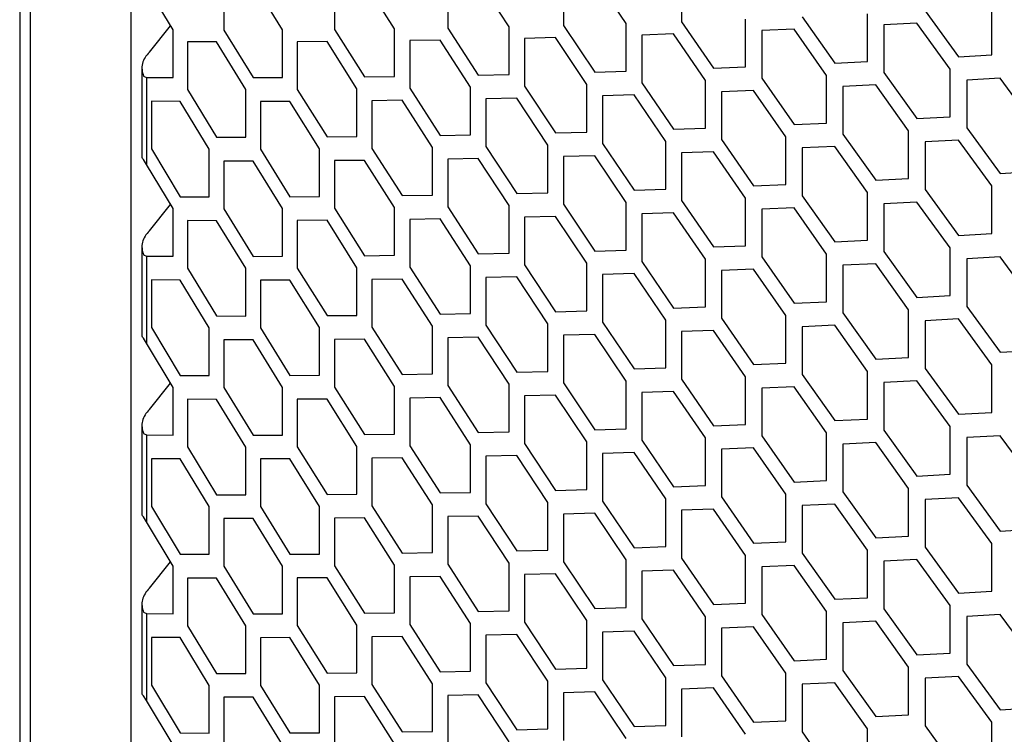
# Model space of a CAD drawing. Header units: millimetres. Extents: x 16448 to 19047, y 3049 to 4868.
# Tile 32 of 41: x 18289 to 18384, y 4257 to 4325. Entities that reach past the tile are written whole.
import ezdxf

# ---------------------------------------------------------------- set-up
doc = ezdxf.new("R2010")
doc.units = ezdxf.units.MM
doc.layers.add('1', color=7, linetype='Continuous')
doc.layers.add('5', color=251, linetype='Continuous')

msp = doc.modelspace()

# ---------------------------------------------------------------- linework, layer by layer
at = {"layer": '1'}
for p, q in [((18289.077, 4533.927), (18289.077, 3948.59)), ((18290.088, 4531.99), (18290.088, 3946.653)), ((18299.77, 4520.721), (18299.77, 3941.336))]:
    msp.add_line(p, q, dxfattribs=at)
at = {"layer": '5'}
for p, q in [((18352.739, 4329.799), (18352.739, 4325.216)), ((18308.708, 4329.006), (18308.708, 4324.424)), ((18314.356, 4324.434), (18311.523, 4329.007)), ((18319.355, 4329.048), (18319.355, 4324.466)), ((18325.132, 4324.53), (18322.235, 4329.077)), ((18330.244, 4329.193), (18330.244, 4324.61)), ((18336.15, 4324.73), (18333.188, 4329.249)), ((18341.373, 4329.442), (18341.373, 4324.86)), ((18347.405, 4325.036), (18344.381, 4329.527)), ((18303.824, 4324.439), (18301.266, 4328.691)), ((18376.169, 4326.259), (18379.362, 4321.85)), ((18382.571, 4322.031), (18382.571, 4326.614)), ((18347.405, 4320.454), (18347.405, 4325.036)), ((18352.739, 4325.216), (18355.809, 4320.747)), ((18358.896, 4320.869), (18358.896, 4325.451)), ((18364.338, 4325.682), (18367.471, 4321.243)), ((18370.619, 4321.394), (18370.619, 4325.976)), ((18375.373, 4325.072), (18372.2, 4324.909)), ((18378.562, 4320.661), (18375.373, 4325.072)), ((18301.548, 4322.308), (18303.583, 4324.839)), ((18303.824, 4319.856), (18303.824, 4324.439)), ((18308.708, 4324.424), (18311.523, 4319.843)), ((18314.356, 4319.851), (18314.356, 4324.434)), ((18319.355, 4324.466), (18322.235, 4319.912)), ((18325.132, 4319.948), (18325.132, 4324.53)), ((18330.244, 4324.61), (18333.188, 4320.084)), ((18336.15, 4320.148), (18336.15, 4324.73)), ((18341.373, 4324.86), (18344.381, 4320.362)), ((18363.558, 4324.502), (18360.446, 4324.369)), ((18360.446, 4324.369), (18360.446, 4319.787)), ((18366.686, 4320.061), (18363.558, 4324.502)), ((18372.2, 4324.909), (18372.2, 4320.327)), ((18305.214, 4323.287), (18305.214, 4318.704)), ((18308.007, 4323.279), (18305.214, 4323.287)), ((18310.818, 4318.696), (18308.007, 4323.279)), ((18318.637, 4323.314), (18315.779, 4323.295)), ((18315.779, 4323.295), (18315.779, 4318.713)), ((18321.513, 4318.759), (18318.637, 4323.314)), ((18329.51, 4323.452), (18326.587, 4323.405)), ((18326.587, 4323.405), (18326.587, 4318.823)), ((18332.45, 4318.924), (18329.51, 4323.452)), ((18340.624, 4323.694), (18337.637, 4323.619)), ((18337.637, 4323.619), (18337.637, 4319.037)), ((18343.627, 4319.195), (18340.624, 4323.694)), ((18351.974, 4324.043), (18348.924, 4323.94)), ((18348.924, 4323.94), (18348.924, 4319.357)), ((18355.04, 4319.573), (18351.974, 4324.043)), ((18367.471, 4321.243), (18370.619, 4321.394)), ((18379.362, 4321.85), (18382.571, 4322.031)), ((18300.837, 4320.754), (18300.837, 4312.218)), ((18344.381, 4320.362), (18347.405, 4320.454)), ((18355.809, 4320.747), (18358.896, 4320.869)), ((18372.2, 4320.327), (18375.373, 4315.907)), ((18378.562, 4316.078), (18378.562, 4320.661)), ((18300.993, 4320), (18301.266, 4319.873)), ((18301.266, 4319.873), (18301.266, 4311.507)), ((18301.266, 4319.873), (18303.824, 4319.856)), ((18311.523, 4319.843), (18314.356, 4319.851)), ((18322.235, 4319.912), (18325.132, 4319.948)), ((18333.188, 4320.084), (18336.15, 4320.148)), ((18348.924, 4319.357), (18351.974, 4314.879)), ((18355.04, 4314.99), (18355.04, 4319.573)), ((18360.446, 4319.787), (18363.558, 4315.337)), ((18366.686, 4315.478), (18366.686, 4320.061)), ((18383.376, 4319.787), (18380.163, 4319.604)), ((18380.163, 4319.604), (18380.163, 4315.021)), ((18386.606, 4315.396), (18383.376, 4319.787)), ((18305.214, 4318.704), (18308.007, 4314.114)), ((18310.818, 4314.114), (18310.818, 4318.696)), ((18315.779, 4318.713), (18318.637, 4314.15)), ((18321.513, 4314.176), (18321.513, 4318.759)), ((18326.587, 4318.823), (18329.51, 4314.287)), ((18332.45, 4314.342), (18332.45, 4318.924)), ((18337.637, 4319.037), (18340.624, 4314.53)), ((18343.627, 4314.612), (18343.627, 4319.195)), ((18359.671, 4318.609), (18356.58, 4318.486)), ((18356.58, 4318.486), (18356.58, 4313.903)), ((18362.778, 4314.158), (18359.671, 4318.609)), ((18371.409, 4319.141), (18368.256, 4318.989)), ((18368.256, 4318.989), (18368.256, 4314.406)), ((18374.578, 4314.72), (18371.409, 4319.141)), ((18301.747, 4317.578), (18301.747, 4312.996)), ((18304.518, 4317.562), (18301.747, 4317.578)), ((18307.307, 4312.97), (18304.518, 4317.562)), ((18315.067, 4317.563), (18312.23, 4317.553)), ((18312.23, 4317.553), (18312.23, 4312.971)), ((18317.921, 4312.999), (18315.067, 4317.563)), ((18325.859, 4317.667), (18322.957, 4317.629)), ((18322.957, 4317.629), (18322.957, 4313.047)), ((18328.778, 4313.129), (18325.859, 4317.667)), ((18336.893, 4317.874), (18333.927, 4317.808)), ((18333.927, 4317.808), (18333.927, 4313.226)), ((18339.875, 4313.365), (18336.893, 4317.874)), ((18348.164, 4318.187), (18345.135, 4318.093)), ((18345.135, 4318.093), (18345.135, 4313.511)), ((18351.21, 4313.707), (18348.164, 4318.187)), ((18375.373, 4315.907), (18378.562, 4316.078)), ((18351.974, 4314.879), (18355.04, 4314.99)), ((18363.558, 4315.337), (18366.686, 4315.478)), ((18374.578, 4310.138), (18374.578, 4314.72)), ((18380.163, 4315.021), (18383.376, 4310.622)), ((18308.007, 4314.114), (18310.818, 4314.114)), ((18318.637, 4314.15), (18321.513, 4314.176)), ((18329.51, 4314.287), (18332.45, 4314.342)), ((18340.624, 4314.53), (18343.627, 4314.612)), ((18351.21, 4309.124), (18351.21, 4313.707)), ((18356.58, 4313.903), (18359.671, 4309.444)), ((18362.778, 4309.575), (18362.778, 4314.158)), ((18368.256, 4314.406), (18371.409, 4309.977)), ((18379.362, 4313.831), (18376.169, 4313.658)), ((18382.571, 4309.43), (18379.362, 4313.831)), ((18301.747, 4312.996), (18304.518, 4308.397)), ((18307.307, 4308.388), (18307.307, 4312.97)), ((18312.23, 4312.971), (18315.067, 4308.399)), ((18317.921, 4308.416), (18317.921, 4312.999)), ((18322.957, 4313.047), (18325.859, 4308.502)), ((18328.778, 4308.547), (18328.778, 4313.129)), ((18333.927, 4313.226), (18336.893, 4308.709)), ((18339.875, 4308.782), (18339.875, 4313.365)), ((18345.135, 4313.511), (18348.164, 4309.023)), ((18355.809, 4312.728), (18352.739, 4312.615)), ((18358.896, 4308.267), (18355.809, 4312.728)), ((18367.471, 4313.224), (18364.338, 4313.081)), ((18364.338, 4313.081), (18364.338, 4308.498)), ((18370.619, 4308.792), (18367.471, 4313.224)), ((18376.169, 4313.658), (18376.169, 4309.076)), ((18301.266, 4311.507), (18300.993, 4311.981)), ((18311.523, 4311.824), (18308.708, 4311.822)), ((18308.708, 4311.822), (18308.708, 4307.24)), ((18314.356, 4307.25), (18311.523, 4311.824)), ((18322.235, 4311.893), (18319.355, 4311.864)), ((18319.355, 4311.864), (18319.355, 4307.282)), ((18325.132, 4307.346), (18322.235, 4311.893)), ((18333.188, 4312.065), (18330.244, 4312.009)), ((18330.244, 4312.009), (18330.244, 4307.427)), ((18336.15, 4307.547), (18333.188, 4312.065)), ((18344.381, 4312.343), (18341.373, 4312.258)), ((18341.373, 4312.258), (18341.373, 4307.676)), ((18347.405, 4307.853), (18344.381, 4312.343)), ((18352.739, 4312.615), (18352.739, 4308.033)), ((18303.824, 4307.255), (18301.266, 4311.507)), ((18371.409, 4309.977), (18374.578, 4310.138)), ((18383.376, 4310.622), (18386.606, 4310.814)), ((18348.164, 4309.023), (18351.21, 4309.124)), ((18359.671, 4309.444), (18362.778, 4309.575)), ((18376.169, 4309.076), (18379.362, 4304.667)), ((18382.571, 4304.848), (18382.571, 4309.43)), ((18304.518, 4308.397), (18307.307, 4308.388)), ((18315.067, 4308.399), (18317.921, 4308.416)), ((18325.859, 4308.502), (18328.778, 4308.547)), ((18336.893, 4308.709), (18339.875, 4308.782)), ((18352.739, 4308.033), (18355.809, 4303.564)), ((18358.896, 4303.685), (18358.896, 4308.267)), ((18364.338, 4308.498), (18367.471, 4304.059)), ((18370.619, 4304.21), (18370.619, 4308.792)), ((18301.548, 4305.124), (18303.583, 4307.655)), ((18303.824, 4302.673), (18303.824, 4307.255)), ((18308.708, 4307.24), (18311.523, 4302.659)), ((18314.356, 4302.668), (18314.356, 4307.25)), ((18319.355, 4307.282), (18322.235, 4302.728)), ((18325.132, 4302.764), (18325.132, 4307.346)), ((18330.244, 4307.427), (18333.188, 4302.901)), ((18336.15, 4302.964), (18336.15, 4307.547)), ((18341.373, 4307.676), (18344.381, 4303.178)), ((18347.405, 4303.27), (18347.405, 4307.853)), ((18363.558, 4307.318), (18360.446, 4307.185)), ((18360.446, 4307.185), (18360.446, 4302.603)), ((18366.686, 4302.877), (18363.558, 4307.318)), ((18375.373, 4307.888), (18372.2, 4307.725)), ((18372.2, 4307.725), (18372.2, 4303.143)), ((18378.562, 4303.477), (18375.373, 4307.888)), ((18305.214, 4306.103), (18305.214, 4301.521)), ((18308.007, 4306.095), (18305.214, 4306.103)), ((18310.818, 4301.513), (18308.007, 4306.095)), ((18318.637, 4306.131), (18315.779, 4306.111)), ((18315.779, 4306.111), (18315.779, 4301.529)), ((18321.513, 4301.575), (18318.637, 4306.131)), ((18329.51, 4306.268), (18326.587, 4306.221)), ((18326.587, 4306.221), (18326.587, 4301.639)), ((18332.45, 4301.74), (18329.51, 4306.268)), ((18340.624, 4306.511), (18337.637, 4306.436)), ((18337.637, 4306.436), (18337.637, 4301.853)), ((18343.627, 4302.011), (18340.624, 4306.511)), ((18351.974, 4306.86), (18348.924, 4306.756)), ((18348.924, 4306.756), (18348.924, 4302.174)), ((18355.04, 4302.389), (18351.974, 4306.86)), ((18367.471, 4304.059), (18370.619, 4304.21)), ((18379.362, 4304.667), (18382.571, 4304.848)), ((18300.837, 4303.57), (18300.837, 4295.034)), ((18344.381, 4303.178), (18347.405, 4303.27)), ((18355.809, 4303.564), (18358.896, 4303.685)), ((18378.562, 4298.895), (18378.562, 4303.477)), ((18300.993, 4302.816), (18301.266, 4302.689)), ((18301.266, 4302.689), (18301.266, 4294.323)), ((18301.266, 4302.689), (18303.824, 4302.673)), ((18311.523, 4302.659), (18314.356, 4302.668)), ((18322.235, 4302.728), (18325.132, 4302.764)), ((18333.188, 4302.901), (18336.15, 4302.964)), ((18355.04, 4297.807), (18355.04, 4302.389)), ((18360.446, 4302.603), (18363.558, 4298.154)), ((18366.686, 4298.295), (18366.686, 4302.877)), ((18372.2, 4303.143), (18375.373, 4298.724)), ((18383.376, 4302.603), (18380.163, 4302.42)), ((18380.163, 4302.42), (18380.163, 4297.838)), ((18386.606, 4298.212), (18383.376, 4302.603)), ((18305.214, 4301.521), (18308.007, 4296.931)), ((18310.818, 4296.93), (18310.818, 4301.513)), ((18315.779, 4301.529), (18318.637, 4296.966)), ((18321.513, 4296.993), (18321.513, 4301.575)), ((18326.587, 4301.639), (18329.51, 4297.104)), ((18332.45, 4297.158), (18332.45, 4301.74)), ((18337.637, 4301.853), (18340.624, 4297.346)), ((18343.627, 4297.429), (18343.627, 4302.011)), ((18348.924, 4302.174), (18351.974, 4297.695)), ((18359.671, 4301.425), (18356.58, 4301.302)), ((18362.778, 4296.974), (18359.671, 4301.425)), ((18371.409, 4301.958), (18368.256, 4301.805)), ((18368.256, 4301.805), (18368.256, 4297.223)), ((18374.578, 4297.537), (18371.409, 4301.958)), ((18325.859, 4300.483), (18322.957, 4300.445)), ((18322.957, 4300.445), (18322.957, 4295.863)), ((18328.778, 4295.946), (18325.859, 4300.483)), ((18336.893, 4300.69), (18333.927, 4300.625)), ((18333.927, 4300.625), (18333.927, 4296.042)), ((18339.875, 4296.181), (18336.893, 4300.69)), ((18348.164, 4301.004), (18345.135, 4300.909)), ((18345.135, 4300.909), (18345.135, 4296.327)), ((18351.21, 4296.523), (18348.164, 4301.004)), ((18356.58, 4301.302), (18356.58, 4296.72)), ((18301.747, 4300.395), (18301.747, 4295.812)), ((18304.518, 4300.378), (18301.747, 4300.395)), ((18307.307, 4295.786), (18304.518, 4300.378)), ((18315.067, 4300.38), (18312.23, 4300.369)), ((18312.23, 4300.369), (18312.23, 4295.787)), ((18317.921, 4295.815), (18315.067, 4300.38)), ((18375.373, 4298.724), (18378.562, 4298.895)), ((18351.974, 4297.695), (18355.04, 4297.807)), ((18363.558, 4298.154), (18366.686, 4298.295)), ((18380.163, 4297.838), (18383.376, 4293.439)), ((18308.007, 4296.931), (18310.818, 4296.93)), ((18318.637, 4296.966), (18321.513, 4296.993)), ((18329.51, 4297.104), (18332.45, 4297.158)), ((18340.624, 4297.346), (18343.627, 4297.429)), ((18356.58, 4296.72), (18359.671, 4292.261)), ((18362.778, 4292.392), (18362.778, 4296.974)), ((18368.256, 4297.223), (18371.409, 4292.793)), ((18374.578, 4292.954), (18374.578, 4297.537)), ((18379.362, 4296.648), (18376.169, 4296.474)), ((18382.571, 4292.246), (18379.362, 4296.648)), ((18301.747, 4295.812), (18304.518, 4291.214)), ((18307.307, 4291.204), (18307.307, 4295.786)), ((18312.23, 4295.787), (18315.067, 4291.215)), ((18317.921, 4291.233), (18317.921, 4295.815)), ((18322.957, 4295.863), (18325.859, 4291.318)), ((18328.778, 4291.363), (18328.778, 4295.946)), ((18333.927, 4296.042), (18336.893, 4291.526)), ((18339.875, 4291.599), (18339.875, 4296.181)), ((18345.135, 4296.327), (18348.164, 4291.839)), ((18351.21, 4291.941), (18351.21, 4296.523)), ((18367.471, 4296.04), (18364.338, 4295.897)), ((18364.338, 4295.897), (18364.338, 4291.315)), ((18370.619, 4291.609), (18367.471, 4296.04)), ((18376.169, 4296.474), (18376.169, 4291.892)), ((18301.266, 4294.323), (18300.993, 4294.797)), ((18333.188, 4294.882), (18330.244, 4294.825)), ((18330.244, 4294.825), (18330.244, 4290.243)), ((18336.15, 4290.363), (18333.188, 4294.882)), ((18344.381, 4295.159), (18341.373, 4295.075)), ((18341.373, 4295.075), (18341.373, 4290.492)), ((18347.405, 4290.669), (18344.381, 4295.159)), ((18355.809, 4295.545), (18352.739, 4295.431)), ((18352.739, 4295.431), (18352.739, 4290.849)), ((18358.896, 4291.084), (18355.809, 4295.545)), ((18303.824, 4290.071), (18301.266, 4294.323)), ((18311.523, 4294.64), (18308.708, 4294.639)), ((18308.708, 4294.639), (18308.708, 4290.057)), ((18314.356, 4290.066), (18311.523, 4294.64)), ((18322.235, 4294.709), (18319.355, 4294.681)), ((18319.355, 4294.681), (18319.355, 4290.099)), ((18325.132, 4290.163), (18322.235, 4294.709)), ((18371.409, 4292.793), (18374.578, 4292.954)), ((18383.376, 4293.439), (18386.606, 4293.63)), ((18348.164, 4291.839), (18351.21, 4291.941)), ((18359.671, 4292.261), (18362.778, 4292.392)), ((18376.169, 4291.892), (18379.362, 4287.483)), ((18382.571, 4287.664), (18382.571, 4292.246)), ((18304.518, 4291.214), (18307.307, 4291.204)), ((18315.067, 4291.215), (18317.921, 4291.233)), ((18325.859, 4291.318), (18328.778, 4291.363)), ((18336.893, 4291.526), (18339.875, 4291.599)), ((18358.896, 4286.501), (18358.896, 4291.084)), ((18364.338, 4291.315), (18367.471, 4286.875)), ((18370.619, 4287.026), (18370.619, 4291.609)), ((18301.548, 4287.941), (18303.583, 4290.472)), ((18303.824, 4285.489), (18303.824, 4290.071)), ((18308.708, 4290.057), (18311.523, 4285.476)), ((18314.356, 4285.484), (18314.356, 4290.066)), ((18319.355, 4290.099), (18322.235, 4285.545)), ((18325.132, 4285.58), (18325.132, 4290.163)), ((18330.244, 4290.243), (18333.188, 4285.717)), ((18336.15, 4285.781), (18336.15, 4290.363)), ((18341.373, 4290.492), (18344.381, 4285.995)), ((18347.405, 4286.087), (18347.405, 4290.669)), ((18352.739, 4290.849), (18355.809, 4286.38)), ((18363.558, 4290.135), (18360.446, 4290.002)), ((18360.446, 4290.002), (18360.446, 4285.419)), ((18366.686, 4285.693), (18363.558, 4290.135)), ((18375.373, 4290.705), (18372.2, 4290.542)), ((18372.2, 4290.542), (18372.2, 4285.959)), ((18378.562, 4286.293), (18375.373, 4290.705)), ((18329.51, 4289.085), (18326.587, 4289.038)), ((18332.45, 4284.557), (18329.51, 4289.085)), ((18340.624, 4289.327), (18337.637, 4289.252)), ((18337.637, 4289.252), (18337.637, 4284.67)), ((18343.627, 4284.827), (18340.624, 4289.327)), ((18351.974, 4289.676), (18348.924, 4289.573)), ((18348.924, 4289.573), (18348.924, 4284.99)), ((18355.04, 4285.205), (18351.974, 4289.676)), ((18305.214, 4288.919), (18305.214, 4284.337)), ((18308.007, 4288.912), (18305.214, 4288.919)), ((18310.818, 4284.329), (18308.007, 4288.912)), ((18318.637, 4288.947), (18315.779, 4288.928)), ((18315.779, 4288.928), (18315.779, 4284.345)), ((18321.513, 4284.391), (18318.637, 4288.947)), ((18326.587, 4289.038), (18326.587, 4284.456)), ((18379.362, 4287.483), (18382.571, 4287.664)), ((18300.837, 4286.386), (18300.837, 4277.851)), ((18355.809, 4286.38), (18358.896, 4286.501)), ((18367.471, 4286.875), (18370.619, 4287.026)), ((18378.562, 4281.711), (18378.562, 4286.293)), ((18300.993, 4285.633), (18301.266, 4285.506)), ((18301.266, 4285.506), (18301.266, 4277.14)), ((18301.266, 4285.506), (18303.824, 4285.489)), ((18311.523, 4285.476), (18314.356, 4285.484)), ((18322.235, 4285.545), (18325.132, 4285.58)), ((18333.188, 4285.717), (18336.15, 4285.781)), ((18344.381, 4285.995), (18347.405, 4286.087)), ((18360.446, 4285.419), (18363.558, 4280.97)), ((18366.686, 4281.111), (18366.686, 4285.693)), ((18372.2, 4285.959), (18375.373, 4281.54)), ((18383.376, 4285.42), (18380.163, 4285.236)), ((18386.606, 4281.029), (18383.376, 4285.42)), ((18305.214, 4284.337), (18308.007, 4279.747)), ((18310.818, 4279.747), (18310.818, 4284.329)), ((18315.779, 4284.345), (18318.637, 4279.782)), ((18321.513, 4279.809), (18321.513, 4284.391)), ((18326.587, 4284.456), (18329.51, 4279.92)), ((18332.45, 4279.974), (18332.45, 4284.557)), ((18337.637, 4284.67), (18340.624, 4280.162)), ((18343.627, 4280.245), (18343.627, 4284.827)), ((18348.924, 4284.99), (18351.974, 4280.512)), ((18355.04, 4280.623), (18355.04, 4285.205)), ((18371.409, 4284.774), (18368.256, 4284.621)), ((18368.256, 4284.621), (18368.256, 4280.039)), ((18374.578, 4280.353), (18371.409, 4284.774)), ((18380.163, 4285.236), (18380.163, 4280.654)), ((18336.893, 4283.507), (18333.927, 4283.441)), ((18333.927, 4283.441), (18333.927, 4278.859)), ((18339.875, 4278.997), (18336.893, 4283.507)), ((18348.164, 4283.82), (18345.135, 4283.726)), ((18345.135, 4283.726), (18345.135, 4279.144)), ((18351.21, 4279.339), (18348.164, 4283.82)), ((18359.671, 4284.242), (18356.58, 4284.119)), ((18356.58, 4284.119), (18356.58, 4279.536)), ((18362.778, 4279.791), (18359.671, 4284.242)), ((18301.747, 4283.211), (18301.747, 4278.629)), ((18304.518, 4283.194), (18301.747, 4283.211)), ((18307.307, 4278.603), (18304.518, 4283.194)), ((18315.067, 4283.196), (18312.23, 4283.186)), ((18312.23, 4283.186), (18312.23, 4278.604)), ((18317.921, 4278.631), (18315.067, 4283.196)), ((18325.859, 4283.299), (18322.957, 4283.262)), ((18322.957, 4283.262), (18322.957, 4278.679)), ((18328.778, 4278.762), (18325.859, 4283.299)), ((18375.373, 4281.54), (18378.562, 4281.711)), ((18351.974, 4280.512), (18355.04, 4280.623)), ((18363.558, 4280.97), (18366.686, 4281.111)), ((18380.163, 4280.654), (18383.376, 4276.255)), ((18308.007, 4279.747), (18310.818, 4279.747)), ((18318.637, 4279.782), (18321.513, 4279.809)), ((18329.51, 4279.92), (18332.45, 4279.974)), ((18340.624, 4280.162), (18343.627, 4280.245)), ((18362.778, 4275.208), (18362.778, 4279.791)), ((18368.256, 4280.039), (18371.409, 4275.61)), ((18374.578, 4275.771), (18374.578, 4280.353)), ((18301.747, 4278.629), (18304.518, 4274.03)), ((18317.921, 4274.049), (18317.921, 4278.631)), ((18322.957, 4278.679), (18325.859, 4274.135)), ((18328.778, 4274.18), (18328.778, 4278.762)), ((18333.927, 4278.859), (18336.893, 4274.342)), ((18339.875, 4274.415), (18339.875, 4278.997)), ((18345.135, 4279.144), (18348.164, 4274.655)), ((18351.21, 4274.757), (18351.21, 4279.339)), ((18356.58, 4279.536), (18359.671, 4275.077)), ((18367.471, 4278.856), (18364.338, 4278.713)), ((18364.338, 4278.713), (18364.338, 4274.131)), ((18370.619, 4274.425), (18367.471, 4278.856)), ((18379.362, 4279.464), (18376.169, 4279.291)), ((18376.169, 4279.291), (18376.169, 4274.709)), ((18382.571, 4275.063), (18379.362, 4279.464)), ((18307.307, 4274.021), (18307.307, 4278.603)), ((18312.23, 4278.604), (18315.067, 4274.032)), ((18333.188, 4277.698), (18330.244, 4277.642)), ((18336.15, 4273.179), (18333.188, 4277.698)), ((18344.381, 4277.976), (18341.373, 4277.891)), ((18341.373, 4277.891), (18341.373, 4273.309)), ((18347.405, 4273.486), (18344.381, 4277.976)), ((18355.809, 4278.361), (18352.739, 4278.248)), ((18352.739, 4278.248), (18352.739, 4273.665)), ((18358.896, 4273.9), (18355.809, 4278.361)), ((18301.266, 4277.14), (18300.993, 4277.614)), ((18303.824, 4272.888), (18301.266, 4277.14)), ((18311.523, 4277.457), (18308.708, 4277.455)), ((18308.708, 4277.455), (18308.708, 4272.873)), ((18314.356, 4272.883), (18311.523, 4277.457)), ((18322.235, 4277.526), (18319.355, 4277.497)), ((18319.355, 4277.497), (18319.355, 4272.915)), ((18325.132, 4272.979), (18322.235, 4277.526)), ((18330.244, 4277.642), (18330.244, 4273.059)), ((18383.376, 4276.255), (18386.606, 4276.446)), ((18359.671, 4275.077), (18362.778, 4275.208)), ((18371.409, 4275.61), (18374.578, 4275.771)), ((18382.571, 4270.481), (18382.571, 4275.063)), ((18304.518, 4274.03), (18307.307, 4274.021)), ((18315.067, 4274.032), (18317.921, 4274.049)), ((18325.859, 4274.135), (18328.778, 4274.18)), ((18336.893, 4274.342), (18339.875, 4274.415)), ((18348.164, 4274.655), (18351.21, 4274.757)), ((18358.896, 4269.318), (18358.896, 4273.9)), ((18364.338, 4274.131), (18367.471, 4269.692)), ((18370.619, 4269.843), (18370.619, 4274.425)), ((18376.169, 4274.709), (18379.362, 4270.299)), ((18301.548, 4270.757), (18303.583, 4273.288)), ((18325.132, 4268.397), (18325.132, 4272.979)), ((18330.244, 4273.059), (18333.188, 4268.533)), ((18336.15, 4268.597), (18336.15, 4273.179)), ((18341.373, 4273.309), (18344.381, 4268.811)), ((18347.405, 4268.903), (18347.405, 4273.486)), ((18352.739, 4273.665), (18355.809, 4269.196)), ((18363.558, 4272.951), (18360.446, 4272.818)), ((18366.686, 4268.51), (18363.558, 4272.951)), ((18375.373, 4273.521), (18372.2, 4273.358)), ((18372.2, 4273.358), (18372.2, 4268.776)), ((18378.562, 4269.11), (18375.373, 4273.521)), ((18303.824, 4268.305), (18303.824, 4272.888)), ((18308.708, 4272.873), (18311.523, 4268.292)), ((18314.356, 4268.3), (18314.356, 4272.883)), ((18319.355, 4272.915), (18322.235, 4268.361)), ((18340.624, 4272.143), (18337.637, 4272.068)), ((18337.637, 4272.068), (18337.637, 4267.486)), ((18343.627, 4267.644), (18340.624, 4272.143)), ((18351.974, 4272.493), (18348.924, 4272.389)), ((18348.924, 4272.389), (18348.924, 4267.807)), ((18355.04, 4268.022), (18351.974, 4272.493)), ((18360.446, 4272.818), (18360.446, 4268.236)), ((18305.214, 4271.736), (18305.214, 4267.153)), ((18308.007, 4271.728), (18305.214, 4271.736)), ((18310.818, 4267.145), (18308.007, 4271.728)), ((18318.637, 4271.763), (18315.779, 4271.744)), ((18315.779, 4271.744), (18315.779, 4267.162)), ((18321.513, 4267.208), (18318.637, 4271.763)), ((18329.51, 4271.901), (18326.587, 4271.854)), ((18326.587, 4271.854), (18326.587, 4267.272)), ((18332.45, 4267.373), (18329.51, 4271.901)), ((18379.362, 4270.299), (18382.571, 4270.481)), ((18300.837, 4269.203), (18300.837, 4260.667)), ((18355.809, 4269.196), (18358.896, 4269.318)), ((18367.471, 4269.692), (18370.619, 4269.843)), ((18300.993, 4268.449), (18301.266, 4268.322)), ((18301.266, 4268.322), (18301.266, 4259.956)), ((18301.266, 4268.322), (18303.824, 4268.305)), ((18311.523, 4268.292), (18314.356, 4268.3)), ((18322.235, 4268.361), (18325.132, 4268.397)), ((18333.188, 4268.533), (18336.15, 4268.597)), ((18344.381, 4268.811), (18347.405, 4268.903)), ((18360.446, 4268.236), (18363.558, 4263.786)), ((18366.686, 4263.927), (18366.686, 4268.51)), ((18372.2, 4268.776), (18375.373, 4264.356)), ((18378.562, 4264.527), (18378.562, 4269.11)), ((18383.376, 4268.236), (18380.163, 4268.053)), ((18386.606, 4263.845), (18383.376, 4268.236)), ((18326.587, 4267.272), (18329.51, 4262.736)), ((18332.45, 4262.791), (18332.45, 4267.373)), ((18337.637, 4267.486), (18340.624, 4262.979)), ((18343.627, 4263.061), (18343.627, 4267.644)), ((18348.924, 4267.807), (18351.974, 4263.328)), ((18355.04, 4263.439), (18355.04, 4268.022)), ((18371.409, 4267.591), (18368.256, 4267.438)), ((18368.256, 4267.438), (18368.256, 4262.855)), ((18374.578, 4263.169), (18371.409, 4267.591)), ((18380.163, 4268.053), (18380.163, 4263.47)), ((18305.214, 4267.153), (18308.007, 4262.564)), ((18310.818, 4262.563), (18310.818, 4267.145)), ((18315.779, 4267.162), (18318.637, 4262.599)), ((18321.513, 4262.625), (18321.513, 4267.208)), ((18336.893, 4266.323), (18333.927, 4266.257)), ((18339.875, 4261.814), (18336.893, 4266.323)), ((18348.164, 4266.636), (18345.135, 4266.542)), ((18345.135, 4266.542), (18345.135, 4261.96)), ((18351.21, 4262.156), (18348.164, 4266.636)), ((18359.671, 4267.058), (18356.58, 4266.935)), ((18356.58, 4266.935), (18356.58, 4262.353)), ((18362.778, 4262.607), (18359.671, 4267.058)), ((18301.747, 4266.027), (18301.747, 4261.445)), ((18304.518, 4266.011), (18301.747, 4266.027)), ((18307.307, 4261.419), (18304.518, 4266.011)), ((18315.067, 4266.013), (18312.23, 4266.002)), ((18312.23, 4266.002), (18312.23, 4261.42)), ((18317.921, 4261.448), (18315.067, 4266.013)), ((18325.859, 4266.116), (18322.957, 4266.078)), ((18322.957, 4266.078), (18322.957, 4261.496)), ((18328.778, 4261.578), (18325.859, 4266.116)), ((18333.927, 4266.257), (18333.927, 4261.675)), ((18375.373, 4264.356), (18378.562, 4264.527)), ((18363.558, 4263.786), (18366.686, 4263.927)), ((18308.007, 4262.564), (18310.818, 4262.563)), ((18318.637, 4262.599), (18321.513, 4262.625)), ((18329.51, 4262.736), (18332.45, 4262.791)), ((18340.624, 4262.979), (18343.627, 4263.061)), ((18351.974, 4263.328), (18355.04, 4263.439)), ((18362.778, 4258.025), (18362.778, 4262.607)), ((18368.256, 4262.855), (18371.409, 4258.426)), ((18374.578, 4258.587), (18374.578, 4263.169)), ((18380.163, 4263.47), (18383.376, 4259.071)), ((18333.927, 4261.675), (18336.893, 4257.158)), ((18339.875, 4257.231), (18339.875, 4261.814)), ((18345.135, 4261.96), (18348.164, 4257.472)), ((18351.21, 4257.573), (18351.21, 4262.156)), ((18356.58, 4262.353), (18359.671, 4257.894)), ((18367.471, 4261.673), (18364.338, 4261.53)), ((18370.619, 4257.241), (18367.471, 4261.673)), ((18379.362, 4262.28), (18376.169, 4262.107)), ((18376.169, 4262.107), (18376.169, 4257.525)), ((18382.571, 4257.879), (18379.362, 4262.28)), ((18301.747, 4261.445), (18304.518, 4256.846)), ((18307.307, 4256.837), (18307.307, 4261.419)), ((18312.23, 4261.42), (18315.067, 4256.848)), ((18317.921, 4256.865), (18317.921, 4261.448)), ((18322.957, 4261.496), (18325.859, 4256.951)), ((18328.778, 4256.996), (18328.778, 4261.578)), ((18344.381, 4260.792), (18341.373, 4260.708)), ((18341.373, 4260.708), (18341.373, 4256.125)), ((18347.405, 4256.302), (18344.381, 4260.792)), ((18355.809, 4261.177), (18352.739, 4261.064)), ((18352.739, 4261.064), (18352.739, 4256.482)), ((18358.896, 4256.716), (18355.809, 4261.177)), ((18364.338, 4261.53), (18364.338, 4256.948)), ((18301.266, 4259.956), (18300.993, 4260.43)), ((18303.824, 4255.704), (18301.266, 4259.956)), ((18311.523, 4260.273), (18308.708, 4260.272)), ((18308.708, 4260.272), (18308.708, 4255.689)), ((18314.356, 4255.699), (18311.523, 4260.273)), ((18322.235, 4260.342), (18319.355, 4260.314)), ((18319.355, 4260.314), (18319.355, 4255.731)), ((18325.132, 4255.795), (18322.235, 4260.342)), ((18333.188, 4260.514), (18330.244, 4260.458)), ((18330.244, 4260.458), (18330.244, 4255.876)), ((18336.15, 4255.996), (18333.188, 4260.514)), ((18383.376, 4259.071), (18386.606, 4259.263)), ((18359.671, 4257.894), (18362.778, 4258.025)), ((18371.409, 4258.426), (18374.578, 4258.587)), ((18382.571, 4253.297), (18382.571, 4257.879)), ((18304.518, 4256.846), (18307.307, 4256.837)), ((18315.067, 4256.848), (18317.921, 4256.865)), ((18325.859, 4256.951), (18328.778, 4256.996)), ((18336.893, 4257.158), (18339.875, 4257.231)), ((18348.164, 4257.472), (18351.21, 4257.573)), ((18364.338, 4256.948), (18367.471, 4252.508)), ((18370.619, 4252.659), (18370.619, 4257.241)), ((18376.169, 4257.525), (18379.362, 4253.116))]:
    msp.add_line(p, q, dxfattribs=at)
for points, knots in [([(18301.548, 4322.308), (18301.398, 4322.137), (18301.096, 4321.795), (18300.862, 4321.205), (18300.801, 4320.593), (18300.929, 4320.198), (18300.993, 4320)], [0, 0, 0, 0, 0.25, 0.5, 0.75, 1, 1, 1, 1]), ([(18300.993, 4311.981), (18300.917, 4312.042), (18300.821, 4312.118), (18300.85, 4312.2), (18300.856, 4312.217)], [0, 0, 0, 0, 0.794356, 1, 1, 1, 1]), ([(18301.548, 4305.124), (18301.398, 4304.953), (18301.096, 4304.611), (18300.862, 4304.021), (18300.801, 4303.41), (18300.929, 4303.014), (18300.993, 4302.816)], [0, 0, 0, 0, 0.25, 0.5, 0.75, 1, 1, 1, 1]), ([(18300.993, 4294.797), (18300.917, 4294.858), (18300.821, 4294.935), (18300.85, 4295.017), (18300.856, 4295.034)], [0, 0, 0, 0, 0.794356, 1, 1, 1, 1]), ([(18301.548, 4287.941), (18301.398, 4287.77), (18301.096, 4287.427), (18300.862, 4286.837), (18300.801, 4286.226), (18300.929, 4285.83), (18300.993, 4285.633)], [0, 0, 0, 0, 0.25, 0.5, 0.75, 1, 1, 1, 1]), ([(18300.993, 4277.614), (18300.917, 4277.674), (18300.821, 4277.751), (18300.85, 4277.833), (18300.856, 4277.85)], [0, 0, 0, 0, 0.794356, 1, 1, 1, 1]), ([(18301.548, 4270.757), (18301.398, 4270.586), (18301.096, 4270.244), (18300.862, 4269.654), (18300.801, 4269.042), (18300.929, 4268.647), (18300.993, 4268.449)], [0, 0, 0, 0, 0.25, 0.5, 0.75, 1, 1, 1, 1]), ([(18300.993, 4260.43), (18300.917, 4260.491), (18300.821, 4260.567), (18300.85, 4260.649), (18300.856, 4260.666)], [0, 0, 0, 0, 0.794356, 1, 1, 1, 1])]:
    msp.add_open_spline(points, degree=3, knots=knots, dxfattribs=at)

doc.saveas('drawing.dxf')
